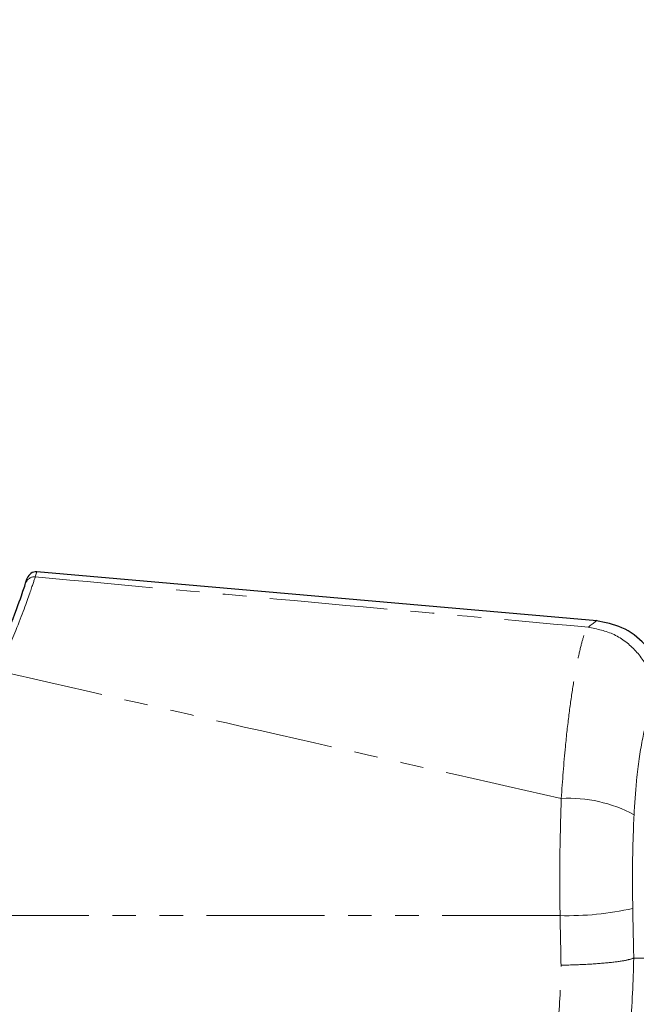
# Paper-space layout 'Inground Anchor' of a CAD drawing. Header units: millimetres. Extents: x 262 to 9484, y 125 to 8141.
# Tile 8 of 53: x 745 to 779, y 2619 to 2672. Entities that reach past the tile are written whole.
import ezdxf

# ---------------------------------------------------------------- set-up
doc = ezdxf.new("R2010")
doc.units = ezdxf.units.MM
doc.linetypes.add('PHANTOM', pattern=[12.7, 6.35, -1.27, 1.27, -1.27, 1.27, -1.27])
doc.layers.add('COMPONENT_GEOMETRY', color=7, linetype='Continuous')
doc.styles.add('SLDTEXTSTYLE0', font='TXT', dxfattribs={"width": 0.75})
doc.dimstyles.new('SLDDIMSTYLE0', dxfattribs={"dimtxt": 50, "dimasz": 3.302, "dimexe": 0, "dimexo": 0.0625, "dimgap": 12.5, "dimtad": 0, "dimtih": 1, "dimtoh": 1, "dimdec": 0, "dimrnd": 1e-09, "dimzin": 12, "dimdsep": 46, "dimtxsty": 'SLDTEXTSTYLE0', "dimsah": 1, "dimcen": 0.09, "dimadec": 0, "dimazin": 3, "dimtfac": 1, "dimtdec": 0, "dimtofl": 0, "dimtmove": 0, "dimatfit": 3, "dimfxl": 1, "dimfrac": 2, "dimtolj": 1, "dimtzin": 12, "dimarcsym": 0})

# ---------------------------------------------------------------- blocks, each defined once
blk = doc.blocks.new('_D_17')
at = {"layer": 'COMPONENT_GEOMETRY', "color": 7}
for p, q in [((4570.646, 2933.617), (4570.646, 474.936)), ((719.7, 762.667), (719.7, 474.936)), ((719.7, 478.111), (2571.284, 478.111)), ((4570.646, 478.111), (2719.062, 478.111))]:
    blk.add_line(p, q, dxfattribs=at)
for points in [[(719.7, 478.111), (723.002, 477.603), (723.002, 478.619)], [(4570.646, 478.111), (4567.344, 478.619), (4567.344, 477.603)]]:
    blk.add_solid(points, dxfattribs=at)
at = {"layer": 'COMPONENT_GEOMETRY', "color": 7, "insert": (2571.284, 502.877), "char_height": 50, "attachment_point": 1, "style": 'SLDTEXTSTYLE0'}
blk.add_mtext('3851', dxfattribs=at)

psp = doc.layouts.new('Inground Anchor')

# ---------------------------------------------------------------- linework, layer by layer
at = {"color": 8, "linetype": 'PHANTOM', "lineweight": 18}
for p, q in [((746.285, 2641.966), (746.198, 2641.697)), ((774.487, 2623.428), (734.298, 2623.428)), ((778.46, 2621.135), (780.1, 2621.135))]:
    psp.add_line(p, q, dxfattribs=at)
at = {"color": 7, "linetype": 'Continuous', "lineweight": 25}
for p, q in [((776.469, 2639.326), (746.285, 2641.967)), ((745.679, 2641.356), (745.765, 2641.621))]:
    psp.add_line(p, q, dxfattribs=at)
psp.add_arc((746.241, 2641.469), 0.5, 85.0063, 162.3306, dxfattribs=at)
at = {"color": 8, "linetype": 'PHANTOM', "lineweight": 18}
for centre, radius, start, end in [((746.154, 2641.201), 0.499, 84.8593, 161.8616), ((774.93, 2622.257), 7.503, 61.8211, 92.885), ((774.899, 2639.366), 15.943, 268.5191, 282.7016)]:
    psp.add_arc(centre, radius, start, end, dxfattribs=at)
for centre, ratio in [((697.933, 2459.987), 0.096655), ((697.933, 2460.372), 0.101601)]:
    psp.add_ellipse(centre, major_axis=(0, 808.719), ratio=ratio, start_param=4.91251, end_param=4.915889, dxfattribs=at)
for points, knots in [([(746.198, 2641.697), (746.126, 2641.482), (745.982, 2641.051), (745.302, 2639.101), (744.542, 2637.387), (744.206, 2636.631)], [0, 0, 0, 0, 0.358423, 0.7169, 1, 1, 1, 1]), ([(746.198, 2641.697), (751.159, 2641.24), (761.083, 2640.324), (771.024, 2639.431), (775.997, 2638.984)], [0, 0, 0, 0, 0.499853, 1, 1, 1, 1]), ([(775.997, 2638.984), (776.297, 2639.213), (776.598, 2639.442), (776.447, 2639.327), (776.447, 2639.327)], [0, 0, 0, 0, 0.995359, 1, 1, 1, 1]), ([(774.552, 2629.751), (774.62, 2630.703), (774.736, 2632.304), (774.963, 2634.284), (775.176, 2635.8), (775.399, 2637.063), (775.618, 2638.039), (775.824, 2638.721), (775.939, 2638.896), (775.997, 2638.984)], [0, 0, 0, 0, 0.196461, 0.330152, 0.463846, 0.597934, 0.732025, 0.866012, 1, 1, 1, 1]), ([(774.552, 2629.751), (769.479, 2630.887), (759.321, 2633.163), (749.248, 2635.474), (744.206, 2636.631)], [0, 0, 0, 0, 0.499404, 1, 1, 1, 1]), ([(779.626, 2635.015), (779.516, 2634.858), (779.296, 2634.545), (778.913, 2632.993), (778.611, 2631.017), (778.514, 2629.507), (778.473, 2628.871)], [0, 0, 0, 0, 0.273074, 0.54299, 0.807448, 1, 1, 1, 1]), ([(774.487, 2623.428), (774.477, 2624.476), (774.457, 2626.6), (774.52, 2628.691), (774.552, 2629.751)], [0, 0, 0, 0, 0.493479, 1, 1, 1, 1]), ([(778.473, 2628.871), (778.44, 2628.048), (778.374, 2626.376), (778.394, 2624.676), (778.405, 2623.813)], [0, 0, 0, 0, 0.492721, 1, 1, 1, 1]), ([(761.107, 2601.011), (762.084, 2601.421), (764.045, 2602.243), (766.692, 2604.033), (769.057, 2606.175), (771.053, 2608.66), (772.634, 2611.439), (773.759, 2614.428), (774.458, 2617.56), (774.513, 2619.687), (774.54, 2620.75)], [0, 0, 0, 0, 0.124405, 0.249474, 0.373855, 0.498989, 0.623387, 0.749223, 0.874701, 1, 1, 1, 1]), ([(778.46, 2621.135), (778.425, 2619.871), (778.356, 2617.345), (777.525, 2613.63), (776.188, 2610.08), (774.308, 2606.772), (771.935, 2603.808), (769.125, 2601.254), (765.975, 2599.118), (763.64, 2598.134), (762.472, 2597.643)], [0, 0, 0, 0, 0.125078, 0.249956, 0.375349, 0.500002, 0.625552, 0.749896, 0.87499, 1, 1, 1, 1])]:
    psp.add_open_spline(points, degree=3, knots=knots, dxfattribs=at)
at = {"color": 7, "linetype": 'Continuous', "lineweight": 25}
for points, knots in [([(743.755, 2636.566), (744.082, 2637.28), (744.824, 2638.903), (745.479, 2640.745), (745.613, 2641.152), (745.679, 2641.356)], [0, 0, 0, 0, 0.282335, 0.640707, 1, 1, 1, 1]), ([(780.1, 2635.343), (780.05, 2635.821), (779.947, 2636.81), (779.115, 2638.106), (777.896, 2639.048), (776.92, 2639.237), (776.449, 2639.328)], [0, 0, 0, 0, 0.241202, 0.5, 0.758798, 1, 1, 1, 1]), ([(763.651, 2597.643), (764.675, 2598.062), (766.596, 2598.847), (769.08, 2600.366), (771.066, 2601.863), (772.598, 2603.257), (773.769, 2604.49), (775.011, 2605.968), (776.52, 2608.108), (777.866, 2610.678), (778.864, 2613.284), (779.523, 2615.643), (780.002, 2618.292), (780.066, 2620.161), (780.1, 2621.135)], [0, 0, 0, 0, 0.108651, 0.203682, 0.285091, 0.352854, 0.406967, 0.452198, 0.542478, 0.663818, 0.736206, 0.816373, 0.904302, 1, 1, 1, 1])]:
    psp.add_open_spline(points, degree=3, knots=knots, dxfattribs=at)
at = {"color": 8, "linetype": 'PHANTOM', "lineweight": 18}
for points in [[(779.626, 2635.015), (779.57, 2635.505), (779.456, 2636.487), (778.63, 2637.751), (777.445, 2638.686), (776.479, 2638.885), (775.997, 2638.984)], [(778.46, 2621.135), (778.325, 2621.09), (778.055, 2621.001), (777.117, 2620.882), (775.913, 2620.79), (774.998, 2620.764), (774.54, 2620.75)]]:
    psp.add_open_spline(points, degree=3, dxfattribs=at)

# ---------------------------------------------------------------- dimensions: what is measured, and where the dimension line sits
at = {"layer": 'COMPONENT_GEOMETRY', "color": 7}
dim = psp.add_linear_dim(base=(4570.646, 478.111), p1=(719.7, 763.937), p2=(4570.646, 2934.887), angle=0, dimstyle='SLDDIMSTYLE0', dxfattribs=at)
dim.commit()
dim.dimension.update_dxf_attribs({"geometry": '_D_17', "text_midpoint": (2645.173, 478.111), "dimtype": 160})

doc.saveas('drawing.dxf')
